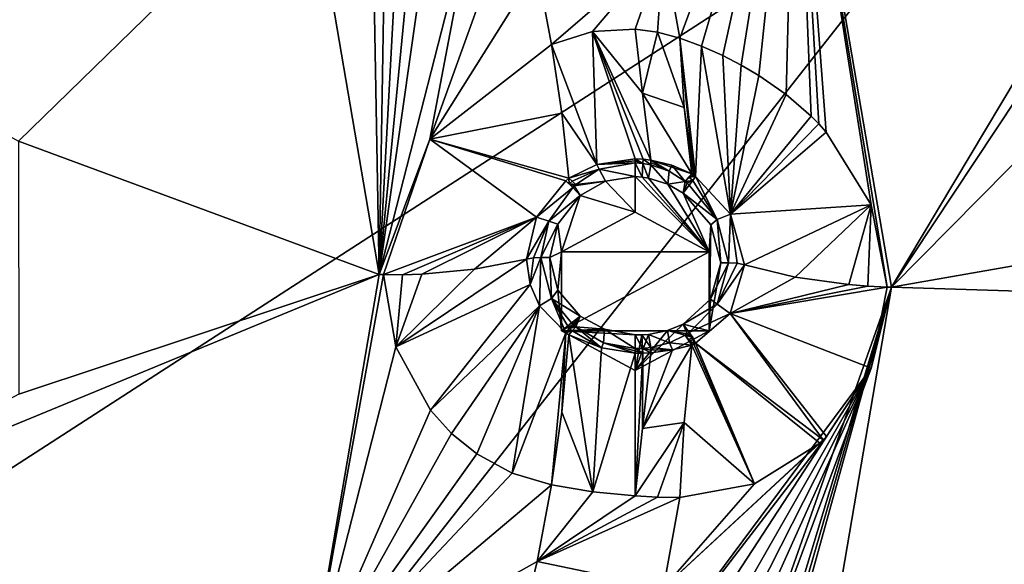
# Model space of a CAD drawing. Header units: millimetres. Extents: x -198 to 35, y -266 to 413.
# Tile 51 of 98: x -36 to -25, y -211 to -205. Entities that reach past the tile are written whole.
import ezdxf

# ---------------------------------------------------------------- set-up
doc = ezdxf.new("R2010")
doc.units = ezdxf.units.MM
doc.header["$LTSCALE"] = 87.30003
for name, color, linetype in [('1040', 7, 'CONTINUOUS'), ('1041', 7, 'CONTINUOUS'), ('1043', 7, 'CONTINUOUS'), ('322', 7, 'CONTINUOUS'), ('323', 7, 'CONTINUOUS'), ('324', 7, 'CONTINUOUS'), ('325', 7, 'CONTINUOUS'), ('326', 7, 'CONTINUOUS'), ('327', 7, 'CONTINUOUS'), ('328', 7, 'CONTINUOUS'), ('329', 7, 'CONTINUOUS'), ('426', 7, 'CONTINUOUS'), ('427', 7, 'CONTINUOUS'), ('460', 7, 'CONTINUOUS'), ('461', 7, 'CONTINUOUS'), ('462', 7, 'CONTINUOUS'), ('463', 7, 'CONTINUOUS'), ('464', 7, 'CONTINUOUS'), ('465', 7, 'CONTINUOUS'), ('466', 7, 'CONTINUOUS'), ('467', 7, 'CONTINUOUS'), ('468', 7, 'CONTINUOUS'), ('469', 7, 'CONTINUOUS'), ('610', 7, 'CONTINUOUS'), ('611', 7, 'CONTINUOUS'), ('612', 7, 'CONTINUOUS'), ('613', 7, 'CONTINUOUS'), ('614', 7, 'CONTINUOUS'), ('615', 7, 'CONTINUOUS'), ('616', 7, 'CONTINUOUS'), ('617', 7, 'CONTINUOUS'), ('618', 7, 'CONTINUOUS'), ('619', 7, 'CONTINUOUS'), ('620', 7, 'CONTINUOUS'), ('621', 7, 'CONTINUOUS'), ('622', 7, 'CONTINUOUS'), ('623', 7, 'CONTINUOUS'), ('834', 7, 'CONTINUOUS'), ('920', 7, 'CONTINUOUS'), ('988', 7, 'CONTINUOUS')]:
    doc.layers.add(name, color=color, linetype=linetype)

msp = doc.modelspace()

# ---------------------------------------------------------------- linework, layer by layer
at = {"layer": '1040', "linetype": 'Continuous'}
for points in [[(-31.978, -203.05, 95.746), (-32.726, -202.956, 95.706), (-31.894, -207.826, 97.674), (-31.978, -203.05, 95.746)], [(-31.814, -203.135, 95.79), (-31.978, -203.05, 95.746), (-31.894, -207.826, 97.674), (-31.814, -203.135, 95.79)], [(-31.645, -203.207, 95.834), (-31.814, -203.135, 95.79), (-31.894, -207.826, 97.674), (-31.645, -203.207, 95.834)], [(-31.453, -203.273, 95.882), (-31.645, -203.207, 95.834), (-31.894, -207.826, 97.674), (-31.453, -203.273, 95.882)], [(-31.252, -203.326, 95.932), (-31.453, -203.273, 95.882), (-31.894, -207.826, 97.674), (-31.252, -203.326, 95.932)], [(-30.756, -203.386, 96.058), (-31.252, -203.326, 95.932), (-31.894, -207.826, 97.674), (-30.756, -203.386, 96.058)], [(-31.3, -206.242, 97.035), (-30.258, -203.347, 96.192), (-30.756, -203.386, 96.058), (-31.3, -206.242, 97.035)], [(-30.258, -203.347, 96.192), (-31.3, -206.242, 97.035), (-30.042, -204.236, 96.551), (-30.258, -203.347, 96.192)], [(-31.3, -206.242, 97.035), (-30.756, -203.386, 96.058), (-31.894, -207.826, 97.674), (-31.3, -206.242, 97.035)], [(-31.3, -206.242, 97.035), (-29.875, -205.133, 96.914), (-30.042, -204.236, 96.551), (-31.3, -206.242, 97.035)], [(-31.844, -207.827, 97.672), (-31.3, -206.242, 97.035), (-31.894, -207.826, 97.674), (-31.844, -207.827, 97.672)], [(-31.844, -207.827, 97.672), (-31.894, -207.826, 97.674), (-32.726, -212.697, 99.642), (-31.844, -207.827, 97.672)], [(-31.699, -208.673, 98.008), (-31.844, -207.827, 97.672), (-32.726, -212.697, 99.642), (-31.699, -208.673, 98.008)], [(-31.294, -209.416, 98.318), (-31.699, -208.673, 98.008), (-32.726, -212.697, 99.642), (-31.294, -209.416, 98.318)], [(-31.045, -209.688, 98.453), (-31.294, -209.416, 98.318), (-32.726, -212.697, 99.642), (-31.045, -209.688, 98.453)], [(-30.75, -209.926, 98.598), (-31.045, -209.688, 98.453), (-32.726, -212.697, 99.642), (-30.75, -209.926, 98.598)], [(-30.335, -210.153, 98.79), (-30.75, -209.926, 98.598), (-32.726, -212.697, 99.642), (-30.335, -210.153, 98.79)], [(-29.875, -210.292, 98.998), (-30.335, -210.153, 98.79), (-32.726, -212.697, 99.642), (-29.875, -210.292, 98.998)], [(-29.875, -210.292, 98.998), (-32.726, -212.697, 99.642), (-30.042, -211.189, 99.361), (-29.875, -210.292, 98.998)], [(-32.726, -212.697, 99.642), (-30.258, -212.078, 99.72), (-30.042, -211.189, 99.361), (-32.726, -212.697, 99.642)]]:
    msp.add_3dface(points, dxfattribs=at)
at = {"layer": '1041', "linetype": 'Continuous'}
for points in [[(-28.371, -205.056, 96.78), (-27.02, -201.384, 94.646), (-28.565, -203.999, 96.353), (-28.371, -205.056, 96.78)], [(-28.371, -205.056, 96.78), (-28.118, -205.151, 96.699), (-27.02, -201.384, 94.646), (-28.371, -205.056, 96.78)], [(-28.118, -205.151, 96.699), (-27.869, -205.261, 96.64), (-27.02, -201.384, 94.646), (-28.118, -205.151, 96.699)], [(-27.869, -205.261, 96.64), (-27.653, -205.372, 96.606), (-27.02, -201.384, 94.646), (-27.869, -205.261, 96.64)], [(-27.653, -205.372, 96.606), (-27.446, -205.493, 96.587), (-27.02, -201.384, 94.646), (-27.653, -205.372, 96.606)], [(-27.446, -205.493, 96.587), (-27.127, -205.717, 96.589), (-27.02, -201.384, 94.646), (-27.446, -205.493, 96.587)], [(-27.127, -205.717, 96.589), (-26.834, -205.972, 96.626), (-27.02, -201.384, 94.646), (-27.127, -205.717, 96.589)], [(-26.834, -205.972, 96.626), (-26.745, -206.062, 96.646), (-27.02, -201.384, 94.646), (-26.834, -205.972, 96.626)], [(-26.745, -206.062, 96.646), (-26.658, -206.157, 96.668), (-27.02, -201.384, 94.646), (-26.745, -206.062, 96.646)], [(-26.658, -206.157, 96.668), (-26.131, -207.009, 96.94), (-27.02, -201.384, 94.646), (-26.658, -206.157, 96.668)], [(-26.131, -207.009, 96.94), (-25.944, -207.973, 97.312), (-27.02, -201.384, 94.646), (-26.131, -207.009, 96.94)], [(-25.944, -207.973, 97.312), (-25.894, -207.974, 97.309), (-27.02, -201.384, 94.646), (-25.944, -207.973, 97.312)], [(-27.88, -213.607, 99.777), (-27.705, -213.948, 99.849), (-25.894, -207.974, 97.309), (-27.88, -213.607, 99.777)], [(-26.131, -208.923, 97.713), (-27.88, -213.607, 99.777), (-25.894, -207.974, 97.309), (-26.131, -208.923, 97.713)], [(-27.705, -213.948, 99.849), (-27.657, -214.065, 99.879), (-25.894, -207.974, 97.309), (-27.705, -213.948, 99.849)], [(-27.657, -214.065, 99.879), (-27.614, -214.183, 99.911), (-25.894, -207.974, 97.309), (-27.657, -214.065, 99.879)], [(-27.614, -214.183, 99.911), (-27.02, -214.564, 99.971), (-25.894, -207.974, 97.309), (-27.614, -214.183, 99.911)], [(-25.944, -207.973, 97.312), (-26.131, -208.923, 97.713), (-25.894, -207.974, 97.309), (-25.944, -207.973, 97.312)], [(-28.822, -212.543, 99.805), (-28.61, -212.724, 99.758), (-26.131, -208.923, 97.713), (-28.822, -212.543, 99.805)], [(-28.822, -212.543, 99.805), (-26.131, -208.923, 97.713), (-26.656, -209.724, 98.109), (-28.822, -212.543, 99.805)], [(-28.61, -212.724, 99.758), (-28.411, -212.916, 99.733), (-26.131, -208.923, 97.713), (-28.61, -212.724, 99.758)], [(-28.411, -212.916, 99.733), (-28.248, -213.096, 99.727), (-26.131, -208.923, 97.713), (-28.411, -212.916, 99.733)], [(-28.248, -213.096, 99.727), (-28.096, -213.285, 99.735), (-26.131, -208.923, 97.713), (-28.248, -213.096, 99.727)], [(-28.096, -213.285, 99.735), (-27.88, -213.607, 99.777), (-26.131, -208.923, 97.713), (-28.096, -213.285, 99.735)], [(-28.822, -212.543, 99.805), (-26.656, -209.724, 98.109), (-28.565, -211.497, 99.382), (-28.822, -212.543, 99.805)], [(-26.656, -209.724, 98.109), (-26.695, -209.763, 98.131), (-28.565, -211.497, 99.382), (-26.656, -209.724, 98.109)], [(-26.695, -209.763, 98.131), (-26.735, -209.801, 98.154), (-28.565, -211.497, 99.382), (-26.695, -209.763, 98.131)], [(-26.735, -209.801, 98.154), (-27.497, -210.279, 98.537), (-28.565, -211.497, 99.382), (-26.735, -209.801, 98.154)], [(-27.497, -210.279, 98.537), (-28.371, -210.44, 98.955), (-28.565, -211.497, 99.382), (-27.497, -210.279, 98.537)]]:
    msp.add_3dface(points, dxfattribs=at)
at = {"layer": '1043', "linetype": 'Continuous'}
for points in [[(-30.042, -204.236, 96.551), (-29.875, -205.133, 96.914), (-28.565, -203.999, 96.353), (-30.042, -204.236, 96.551)], [(-29.875, -205.133, 96.914), (-29.395, -204.98, 96.958), (-28.565, -203.999, 96.353), (-29.875, -205.133, 96.914)], [(-29.395, -204.98, 96.958), (-28.894, -204.951, 96.917), (-28.565, -203.999, 96.353), (-29.395, -204.98, 96.958)], [(-28.894, -204.951, 96.917), (-28.633, -204.986, 96.861), (-28.565, -203.999, 96.353), (-28.894, -204.951, 96.917)], [(-28.633, -204.986, 96.861), (-28.371, -205.056, 96.78), (-28.565, -203.999, 96.353), (-28.633, -204.986, 96.861)], [(-29.392, -210.371, 99.137), (-29.875, -210.292, 98.998), (-30.042, -211.189, 99.361), (-29.392, -210.371, 99.137)], [(-28.894, -210.421, 99.127), (-29.392, -210.371, 99.137), (-30.042, -211.189, 99.361), (-28.894, -210.421, 99.127)], [(-28.633, -210.434, 99.063), (-28.894, -210.421, 99.127), (-30.042, -211.189, 99.361), (-28.633, -210.434, 99.063)], [(-28.371, -210.44, 98.955), (-28.633, -210.434, 99.063), (-30.042, -211.189, 99.361), (-28.371, -210.44, 98.955)], [(-28.371, -210.44, 98.955), (-30.042, -211.189, 99.361), (-28.565, -211.497, 99.382), (-28.371, -210.44, 98.955)], [(-30.042, -211.189, 99.361), (-30.258, -212.078, 99.72), (-28.565, -211.497, 99.382), (-30.042, -211.189, 99.361)]]:
    msp.add_3dface(points, dxfattribs=at)
at = {"layer": '322', "linetype": 'Continuous'}
for points in [[(-28.118, -205.151, 96.699), (-28.371, -205.056, 96.78), (-28.189, -206.678, 97.705), (-28.118, -205.151, 96.699)], [(-28.189, -206.678, 97.705), (-28.371, -205.056, 96.78), (-28.21, -206.663, 97.707), (-28.189, -206.678, 97.705)], [(-28.21, -206.663, 97.707), (-28.371, -205.056, 96.78), (-28.321, -205.871, 97.206), (-28.21, -206.663, 97.707)], [(-27.78, -207.119, 97.752), (-28.118, -205.151, 96.699), (-28.189, -206.678, 97.705), (-27.78, -207.119, 97.752)], [(-27.869, -205.261, 96.64), (-28.118, -205.151, 96.699), (-27.78, -207.119, 97.752), (-27.869, -205.261, 96.64)], [(-27.653, -205.372, 96.606), (-27.869, -205.261, 96.64), (-27.78, -207.119, 97.752), (-27.653, -205.372, 96.606)], [(-27.446, -205.493, 96.587), (-27.653, -205.372, 96.606), (-27.78, -207.119, 97.752), (-27.446, -205.493, 96.587)], [(-27.127, -205.717, 96.589), (-27.446, -205.493, 96.587), (-27.78, -207.119, 97.752), (-27.127, -205.717, 96.589)], [(-26.834, -205.972, 96.626), (-27.127, -205.717, 96.589), (-27.78, -207.119, 97.752), (-26.834, -205.972, 96.626)], [(-28.231, -206.647, 97.707), (-28.21, -206.663, 97.707), (-28.321, -205.871, 97.206), (-28.231, -206.647, 97.707)], [(-26.745, -206.062, 96.646), (-26.834, -205.972, 96.626), (-27.78, -207.119, 97.752), (-26.745, -206.062, 96.646)], [(-26.658, -206.157, 96.668), (-26.745, -206.062, 96.646), (-27.78, -207.119, 97.752), (-26.658, -206.157, 96.668)], [(-26.131, -207.009, 96.94), (-26.658, -206.157, 96.668), (-27.78, -207.119, 97.752), (-26.131, -207.009, 96.94)], [(-27.614, -207.714, 97.953), (-26.131, -207.009, 96.94), (-27.78, -207.119, 97.752), (-27.614, -207.714, 97.953)], [(-27.022, -207.859, 97.594), (-26.131, -207.009, 96.94), (-27.614, -207.714, 97.953), (-27.022, -207.859, 97.594)], [(-26.394, -207.945, 97.379), (-26.131, -207.009, 96.94), (-27.022, -207.859, 97.594), (-26.394, -207.945, 97.379)], [(-26.171, -207.962, 97.338), (-26.131, -207.009, 96.94), (-26.394, -207.945, 97.379), (-26.171, -207.962, 97.338)], [(-25.944, -207.973, 97.312), (-26.131, -207.009, 96.94), (-26.171, -207.962, 97.338), (-25.944, -207.973, 97.312)]]:
    msp.add_3dface(points, dxfattribs=at)
at = {"layer": '323', "linetype": 'Continuous'}
for points in [[(-27.022, -207.859, 97.594), (-27.614, -207.714, 97.953), (-27.782, -208.284, 98.223), (-27.022, -207.859, 97.594)], [(-26.394, -207.945, 97.379), (-27.022, -207.859, 97.594), (-27.782, -208.284, 98.223), (-26.394, -207.945, 97.379)], [(-26.171, -207.962, 97.338), (-26.394, -207.945, 97.379), (-27.782, -208.284, 98.223), (-26.171, -207.962, 97.338)], [(-25.944, -207.973, 97.312), (-26.171, -207.962, 97.338), (-27.782, -208.284, 98.223), (-25.944, -207.973, 97.312)], [(-26.131, -208.923, 97.713), (-25.944, -207.973, 97.312), (-27.782, -208.284, 98.223), (-26.131, -208.923, 97.713)], [(-28.189, -208.63, 98.494), (-26.695, -209.763, 98.131), (-27.782, -208.284, 98.223), (-28.189, -208.63, 98.494)], [(-26.656, -209.724, 98.109), (-26.131, -208.923, 97.713), (-27.782, -208.284, 98.223), (-26.656, -209.724, 98.109)], [(-26.695, -209.763, 98.131), (-26.656, -209.724, 98.109), (-27.782, -208.284, 98.223), (-26.695, -209.763, 98.131)], [(-28.321, -209.559, 98.696), (-27.497, -210.279, 98.537), (-28.231, -208.652, 98.517), (-28.321, -209.559, 98.696)], [(-28.231, -208.652, 98.517), (-27.497, -210.279, 98.537), (-28.21, -208.641, 98.506), (-28.231, -208.652, 98.517)], [(-28.21, -208.641, 98.506), (-27.497, -210.279, 98.537), (-28.189, -208.63, 98.494), (-28.21, -208.641, 98.506)], [(-26.735, -209.801, 98.154), (-26.695, -209.763, 98.131), (-28.189, -208.63, 98.494), (-26.735, -209.801, 98.154)], [(-27.497, -210.279, 98.537), (-26.735, -209.801, 98.154), (-28.189, -208.63, 98.494), (-27.497, -210.279, 98.537)], [(-28.371, -210.44, 98.955), (-27.497, -210.279, 98.537), (-28.321, -209.559, 98.696), (-28.371, -210.44, 98.955)]]:
    msp.add_3dface(points, dxfattribs=at)
at = {"layer": '324', "linetype": 'Continuous'}
for points in [[(-30.779, -207.765, 97.826), (-31.699, -208.673, 98.008), (-30.168, -207.646, 98.12), (-30.779, -207.765, 97.826)], [(-30.168, -207.646, 98.12), (-31.699, -208.673, 98.008), (-30.126, -207.942, 98.245), (-30.168, -207.646, 98.12)], [(-31.394, -207.821, 97.686), (-31.699, -208.673, 98.008), (-30.779, -207.765, 97.826), (-31.394, -207.821, 97.686)], [(-31.844, -207.827, 97.672), (-31.699, -208.673, 98.008), (-31.619, -207.828, 97.67), (-31.844, -207.827, 97.672)], [(-31.619, -207.828, 97.67), (-31.699, -208.673, 98.008), (-31.394, -207.821, 97.686), (-31.619, -207.828, 97.67)], [(-31.699, -208.673, 98.008), (-31.294, -209.416, 98.318), (-30.126, -207.942, 98.245), (-31.699, -208.673, 98.008)], [(-30.126, -207.942, 98.245), (-31.294, -209.416, 98.318), (-30.015, -208.193, 98.364), (-30.126, -207.942, 98.245)], [(-31.294, -209.416, 98.318), (-31.045, -209.688, 98.453), (-30.015, -208.193, 98.364), (-31.294, -209.416, 98.318)], [(-31.045, -209.688, 98.453), (-30.75, -209.926, 98.598), (-30.015, -208.193, 98.364), (-31.045, -209.688, 98.453)], [(-30.75, -209.926, 98.598), (-30.335, -210.153, 98.79), (-30.015, -208.193, 98.364), (-30.75, -209.926, 98.598)], [(-30.015, -208.193, 98.364), (-30.335, -210.153, 98.79), (-29.708, -208.509, 98.549), (-30.015, -208.193, 98.364)], [(-30.335, -210.153, 98.79), (-29.875, -210.292, 98.998), (-29.708, -208.509, 98.549), (-30.335, -210.153, 98.79)], [(-29.708, -208.509, 98.549), (-29.875, -210.292, 98.998), (-29.753, -209.438, 98.724), (-29.708, -208.509, 98.549)], [(-29.674, -208.533, 98.565), (-29.708, -208.509, 98.549), (-29.753, -209.438, 98.724), (-29.674, -208.533, 98.565)]]:
    msp.add_3dface(points, dxfattribs=at)
at = {"layer": '325', "linetype": 'Continuous'}
for points in [[(-29.875, -205.133, 96.914), (-31.3, -206.242, 97.035), (-29.753, -205.937, 97.31), (-29.875, -205.133, 96.914)], [(-29.753, -205.937, 97.31), (-31.3, -206.242, 97.035), (-29.674, -206.699, 97.824), (-29.753, -205.937, 97.31)], [(-31.3, -206.242, 97.035), (-31.844, -207.827, 97.672), (-30.053, -207.156, 97.939), (-31.3, -206.242, 97.035)], [(-29.674, -206.699, 97.824), (-31.3, -206.242, 97.035), (-29.708, -206.727, 97.829), (-29.674, -206.699, 97.824)], [(-29.708, -206.727, 97.829), (-31.3, -206.242, 97.035), (-30.053, -207.156, 97.939), (-29.708, -206.727, 97.829)], [(-31.844, -207.827, 97.672), (-31.619, -207.828, 97.67), (-30.053, -207.156, 97.939), (-31.844, -207.827, 97.672)], [(-31.619, -207.828, 97.67), (-31.394, -207.821, 97.686), (-30.053, -207.156, 97.939), (-31.619, -207.828, 97.67)], [(-31.394, -207.821, 97.686), (-30.779, -207.765, 97.826), (-30.053, -207.156, 97.939), (-31.394, -207.821, 97.686)], [(-30.779, -207.765, 97.826), (-30.168, -207.646, 98.12), (-30.053, -207.156, 97.939), (-30.779, -207.765, 97.826)]]:
    msp.add_3dface(points, dxfattribs=at)
at = {"layer": '326', "linetype": 'Continuous'}
for points in [[(-29.674, -208.533, 98.565), (-29.753, -209.438, 98.724), (-29.392, -210.371, 99.137), (-29.674, -208.533, 98.565)], [(-29.674, -208.533, 98.565), (-29.392, -210.371, 99.137), (-29.289, -208.686, 98.663), (-29.674, -208.533, 98.565)], [(-29.289, -208.686, 98.663), (-29.392, -210.371, 99.137), (-28.895, -208.746, 98.674), (-29.289, -208.686, 98.663)], [(-29.392, -210.371, 99.137), (-28.894, -210.421, 99.127), (-28.895, -208.746, 98.674), (-29.392, -210.371, 99.137)], [(-28.895, -208.746, 98.674), (-28.894, -210.421, 99.127), (-28.805, -208.747, 98.666), (-28.895, -208.746, 98.674)], [(-28.805, -208.747, 98.666), (-28.894, -210.421, 99.127), (-28.81, -209.629, 98.865), (-28.805, -208.747, 98.666)], [(-28.713, -208.743, 98.655), (-28.805, -208.747, 98.666), (-28.81, -209.629, 98.865), (-28.713, -208.743, 98.655)], [(-29.753, -209.438, 98.724), (-29.875, -210.292, 98.998), (-29.392, -210.371, 99.137), (-29.753, -209.438, 98.724)]]:
    msp.add_3dface(points, dxfattribs=at)
at = {"layer": '327', "linetype": 'Continuous'}
for points in [[(-28.321, -209.559, 98.696), (-28.231, -208.652, 98.517), (-28.81, -209.629, 98.865), (-28.321, -209.559, 98.696)], [(-28.81, -209.629, 98.865), (-28.231, -208.652, 98.517), (-28.46, -208.709, 98.603), (-28.81, -209.629, 98.865)], [(-28.713, -208.743, 98.655), (-28.81, -209.629, 98.865), (-28.46, -208.709, 98.603), (-28.713, -208.743, 98.655)], [(-28.894, -210.421, 99.127), (-28.321, -209.559, 98.696), (-28.81, -209.629, 98.865), (-28.894, -210.421, 99.127)], [(-28.321, -209.559, 98.696), (-28.894, -210.421, 99.127), (-28.633, -210.434, 99.063), (-28.321, -209.559, 98.696)], [(-28.371, -210.44, 98.955), (-28.321, -209.559, 98.696), (-28.633, -210.434, 99.063), (-28.371, -210.44, 98.955)]]:
    msp.add_3dface(points, dxfattribs=at)
at = {"layer": '328', "linetype": 'Continuous'}
for points in [[(-29.395, -204.98, 96.958), (-29.875, -205.133, 96.914), (-29.344, -206.538, 97.794), (-29.395, -204.98, 96.958)], [(-28.894, -204.951, 96.917), (-29.395, -204.98, 96.958), (-28.81, -205.702, 97.278), (-28.894, -204.951, 96.917)], [(-28.81, -205.702, 97.278), (-29.395, -204.98, 96.958), (-28.712, -206.485, 97.743), (-28.81, -205.702, 97.278)], [(-28.712, -206.485, 97.743), (-29.395, -204.98, 96.958), (-28.803, -206.475, 97.748), (-28.712, -206.485, 97.743)], [(-28.803, -206.475, 97.748), (-29.395, -204.98, 96.958), (-28.895, -206.47, 97.754), (-28.803, -206.475, 97.748)], [(-28.895, -206.47, 97.754), (-29.395, -204.98, 96.958), (-29.344, -206.538, 97.794), (-28.895, -206.47, 97.754)], [(-29.875, -205.133, 96.914), (-29.753, -205.937, 97.31), (-29.344, -206.538, 97.794), (-29.875, -205.133, 96.914)], [(-29.753, -205.937, 97.31), (-29.674, -206.699, 97.824), (-29.344, -206.538, 97.794), (-29.753, -205.937, 97.31)]]:
    msp.add_3dface(points, dxfattribs=at)
at = {"layer": '329', "linetype": 'Continuous'}
for points in [[(-28.894, -204.951, 96.917), (-28.81, -205.702, 97.278), (-28.633, -204.986, 96.861), (-28.894, -204.951, 96.917)], [(-28.81, -205.702, 97.278), (-28.321, -205.871, 97.206), (-28.633, -204.986, 96.861), (-28.81, -205.702, 97.278)], [(-28.321, -205.871, 97.206), (-28.371, -205.056, 96.78), (-28.633, -204.986, 96.861), (-28.321, -205.871, 97.206)], [(-28.231, -206.647, 97.707), (-28.321, -205.871, 97.206), (-28.81, -205.702, 97.278), (-28.231, -206.647, 97.707)], [(-28.231, -206.647, 97.707), (-28.81, -205.702, 97.278), (-28.712, -206.485, 97.743), (-28.231, -206.647, 97.707)], [(-28.231, -206.647, 97.707), (-28.712, -206.485, 97.743), (-28.468, -206.544, 97.73), (-28.231, -206.647, 97.707)]]:
    msp.add_3dface(points, dxfattribs=at)
at = {"layer": '426', "linetype": 'Continuous'}
for points in [[(-28.894, -206.679, 97.844), (-28.894, -207.096, 96.812), (-28.028, -207.56, 97), (-28.894, -206.679, 97.844)], [(-28.815, -206.685, 97.839), (-28.894, -206.679, 97.844), (-28.028, -207.56, 97), (-28.815, -206.685, 97.839)], [(-28.739, -206.696, 97.834), (-28.815, -206.685, 97.839), (-28.028, -207.56, 97), (-28.739, -206.696, 97.834)], [(-28.515, -206.766, 97.827), (-28.739, -206.696, 97.834), (-28.028, -207.56, 97), (-28.515, -206.766, 97.827)], [(-28.332, -206.874, 97.822), (-28.515, -206.766, 97.827), (-28.028, -207.56, 97), (-28.332, -206.874, 97.822)], [(-28.011, -207.243, 97.864), (-28.332, -206.874, 97.822), (-28.028, -207.56, 97), (-28.011, -207.243, 97.864)], [(-27.894, -207.689, 98.015), (-28.011, -207.243, 97.864), (-28.028, -208.486, 97.374), (-27.894, -207.689, 98.015)], [(-28.028, -208.486, 97.374), (-28.011, -207.243, 97.864), (-28.028, -207.56, 97), (-28.028, -208.486, 97.374)], [(-28.012, -208.115, 98.217), (-27.894, -207.689, 98.015), (-28.028, -208.486, 97.374), (-28.012, -208.115, 98.217)], [(-28.332, -208.409, 98.442), (-28.012, -208.115, 98.217), (-28.028, -208.486, 97.374), (-28.332, -208.409, 98.442)], [(-28.519, -208.484, 98.522), (-28.332, -208.409, 98.442), (-28.894, -208.95, 97.561), (-28.519, -208.484, 98.522)], [(-28.894, -208.95, 97.561), (-28.332, -208.409, 98.442), (-28.028, -208.486, 97.374), (-28.894, -208.95, 97.561)], [(-28.74, -208.528, 98.575), (-28.519, -208.484, 98.522), (-28.894, -208.95, 97.561), (-28.74, -208.528, 98.575)], [(-28.816, -208.533, 98.585), (-28.74, -208.528, 98.575), (-28.894, -208.95, 97.561), (-28.816, -208.533, 98.585)], [(-28.894, -208.534, 98.593), (-28.816, -208.533, 98.585), (-28.894, -208.95, 97.561), (-28.894, -208.534, 98.593)]]:
    msp.add_3dface(points, dxfattribs=at)
at = {"layer": '427', "linetype": 'Continuous'}
for points in [[(-28.894, -207.096, 96.812), (-28.894, -206.679, 97.844), (-29.244, -206.732, 97.882), (-28.894, -207.096, 96.812)], [(-29.54, -206.9, 97.929), (-28.894, -207.096, 96.812), (-29.244, -206.732, 97.882), (-29.54, -206.9, 97.929)], [(-29.54, -206.9, 97.929), (-29.803, -207.236, 98.021), (-29.76, -207.56, 97), (-29.54, -206.9, 97.929)], [(-28.894, -207.096, 96.812), (-29.54, -206.9, 97.929), (-29.76, -207.56, 97), (-28.894, -207.096, 96.812)], [(-29.803, -207.236, 98.021), (-29.894, -207.627, 98.167), (-29.76, -207.56, 97), (-29.803, -207.236, 98.021)], [(-29.894, -207.627, 98.167), (-29.803, -208.01, 98.334), (-29.76, -207.56, 97), (-29.894, -207.627, 98.167)], [(-29.76, -207.56, 97), (-29.803, -208.01, 98.334), (-29.76, -208.486, 97.374), (-29.76, -207.56, 97)], [(-29.803, -208.01, 98.334), (-29.54, -208.316, 98.501), (-29.76, -208.486, 97.374), (-29.803, -208.01, 98.334)], [(-29.54, -208.316, 98.501), (-29.253, -208.466, 98.582), (-29.76, -208.486, 97.374), (-29.54, -208.316, 98.501)], [(-29.253, -208.466, 98.582), (-28.894, -208.534, 98.593), (-29.76, -208.486, 97.374), (-29.253, -208.466, 98.582)], [(-28.894, -208.534, 98.593), (-28.894, -208.95, 97.561), (-29.76, -208.486, 97.374), (-28.894, -208.534, 98.593)]]:
    msp.add_3dface(points, dxfattribs=at)
at = {"layer": '460', "linetype": 'Continuous'}
for points in [[(-28.739, -206.696, 97.834), (-28.515, -206.766, 97.827), (-28.713, -206.542, 97.772), (-28.739, -206.696, 97.834)], [(-28.713, -206.542, 97.772), (-28.515, -206.766, 97.827), (-28.499, -206.614, 97.773), (-28.713, -206.542, 97.772)], [(-28.499, -206.614, 97.773), (-28.515, -206.766, 97.827), (-28.312, -206.735, 97.782), (-28.499, -206.614, 97.773)], [(-28.515, -206.766, 97.827), (-28.332, -206.874, 97.822), (-28.312, -206.735, 97.782), (-28.515, -206.766, 97.827)], [(-28.312, -206.735, 97.782), (-28.332, -206.874, 97.822), (-28.288, -206.756, 97.783), (-28.312, -206.735, 97.782)], [(-28.288, -206.756, 97.783), (-28.332, -206.874, 97.822), (-28.262, -206.778, 97.783), (-28.288, -206.756, 97.783)]]:
    msp.add_3dface(points, dxfattribs=at)
at = {"layer": '461', "linetype": 'Continuous'}
for points in [[(-28.894, -206.679, 97.844), (-28.815, -206.685, 97.839), (-28.894, -206.519, 97.779), (-28.894, -206.679, 97.844)], [(-28.894, -206.519, 97.779), (-28.815, -206.685, 97.839), (-28.807, -206.526, 97.775), (-28.894, -206.519, 97.779)], [(-28.815, -206.685, 97.839), (-28.739, -206.696, 97.834), (-28.807, -206.526, 97.775), (-28.815, -206.685, 97.839)], [(-28.739, -206.696, 97.834), (-28.713, -206.542, 97.772), (-28.807, -206.526, 97.775), (-28.739, -206.696, 97.834)]]:
    msp.add_3dface(points, dxfattribs=at)
at = {"layer": '462', "linetype": 'Continuous'}
for points in [[(-29.592, -206.771, 97.882), (-29.244, -206.732, 97.882), (-29.316, -206.593, 97.825), (-29.592, -206.771, 97.882)], [(-28.894, -206.679, 97.844), (-28.894, -206.519, 97.779), (-29.316, -206.593, 97.825), (-28.894, -206.679, 97.844)], [(-29.244, -206.732, 97.882), (-28.894, -206.679, 97.844), (-29.316, -206.593, 97.825), (-29.244, -206.732, 97.882)], [(-29.627, -206.805, 97.89), (-29.54, -206.9, 97.929), (-29.609, -206.788, 97.886), (-29.627, -206.805, 97.89)], [(-29.54, -206.9, 97.929), (-29.244, -206.732, 97.882), (-29.609, -206.788, 97.886), (-29.54, -206.9, 97.929)], [(-29.609, -206.788, 97.886), (-29.244, -206.732, 97.882), (-29.592, -206.771, 97.882), (-29.609, -206.788, 97.886)]]:
    msp.add_3dface(points, dxfattribs=at)
at = {"layer": '463', "linetype": 'Continuous'}
for points in [[(-29.54, -206.9, 97.929), (-29.627, -206.805, 97.89), (-29.908, -207.2, 98.006), (-29.54, -206.9, 97.929)], [(-29.803, -207.236, 98.021), (-29.54, -206.9, 97.929), (-29.908, -207.2, 98.006), (-29.803, -207.236, 98.021)], [(-30.001, -207.627, 98.167), (-29.803, -207.236, 98.021), (-29.908, -207.2, 98.006), (-30.001, -207.627, 98.167)], [(-29.894, -207.627, 98.167), (-29.803, -207.236, 98.021), (-30.001, -207.627, 98.167), (-29.894, -207.627, 98.167)]]:
    msp.add_3dface(points, dxfattribs=at)
at = {"layer": '464', "linetype": 'Continuous'}
for points in [[(-29.894, -207.627, 98.167), (-30.001, -207.627, 98.167), (-29.877, -208.108, 98.377), (-29.894, -207.627, 98.167)], [(-29.803, -208.01, 98.334), (-29.894, -207.627, 98.167), (-29.877, -208.108, 98.377), (-29.803, -208.01, 98.334)], [(-29.54, -208.316, 98.501), (-29.803, -208.01, 98.334), (-29.877, -208.108, 98.377), (-29.54, -208.316, 98.501)], [(-29.627, -208.411, 98.539), (-29.54, -208.316, 98.501), (-29.877, -208.108, 98.377), (-29.627, -208.411, 98.539)]]:
    msp.add_3dface(points, dxfattribs=at)
at = {"layer": '465', "linetype": 'Continuous'}
for points in [[(-29.54, -208.316, 98.501), (-29.627, -208.411, 98.539), (-29.609, -208.426, 98.548), (-29.54, -208.316, 98.501)], [(-29.592, -208.441, 98.557), (-29.54, -208.316, 98.501), (-29.609, -208.426, 98.548), (-29.592, -208.441, 98.557)], [(-29.253, -208.466, 98.582), (-29.54, -208.316, 98.501), (-29.592, -208.441, 98.557), (-29.253, -208.466, 98.582)], [(-29.266, -208.627, 98.647), (-29.253, -208.466, 98.582), (-29.592, -208.441, 98.557), (-29.266, -208.627, 98.647)], [(-28.894, -208.694, 98.658), (-29.253, -208.466, 98.582), (-29.266, -208.627, 98.647), (-28.894, -208.694, 98.658)], [(-28.894, -208.534, 98.593), (-29.253, -208.466, 98.582), (-28.894, -208.694, 98.658), (-28.894, -208.534, 98.593)]]:
    msp.add_3dface(points, dxfattribs=at)
at = {"layer": '466', "linetype": 'Continuous'}
for points in [[(-28.816, -208.533, 98.585), (-28.894, -208.534, 98.593), (-28.81, -208.692, 98.65), (-28.816, -208.533, 98.585)], [(-28.894, -208.534, 98.593), (-28.894, -208.694, 98.658), (-28.81, -208.692, 98.65), (-28.894, -208.534, 98.593)], [(-28.74, -208.528, 98.575), (-28.816, -208.533, 98.585), (-28.714, -208.682, 98.637), (-28.74, -208.528, 98.575)], [(-28.714, -208.682, 98.637), (-28.816, -208.533, 98.585), (-28.81, -208.692, 98.65), (-28.714, -208.682, 98.637)]]:
    msp.add_3dface(points, dxfattribs=at)
at = {"layer": '467', "linetype": 'Continuous'}
for points in [[(-28.332, -208.409, 98.442), (-28.519, -208.484, 98.522), (-28.288, -208.52, 98.496), (-28.332, -208.409, 98.442)], [(-28.262, -208.504, 98.481), (-28.332, -208.409, 98.442), (-28.288, -208.52, 98.496), (-28.262, -208.504, 98.481)], [(-28.519, -208.484, 98.522), (-28.74, -208.528, 98.575), (-28.492, -208.627, 98.585), (-28.519, -208.484, 98.522)], [(-28.74, -208.528, 98.575), (-28.714, -208.682, 98.637), (-28.492, -208.627, 98.585), (-28.74, -208.528, 98.575)], [(-28.288, -208.52, 98.496), (-28.519, -208.484, 98.522), (-28.311, -208.536, 98.51), (-28.288, -208.52, 98.496)], [(-28.311, -208.536, 98.51), (-28.519, -208.484, 98.522), (-28.492, -208.627, 98.585), (-28.311, -208.536, 98.51)]]:
    msp.add_3dface(points, dxfattribs=at)
at = {"layer": '468', "linetype": 'Continuous'}
for points in [[(-27.894, -207.689, 98.015), (-28.012, -208.115, 98.217), (-27.803, -207.689, 98.015), (-27.894, -207.689, 98.015)], [(-27.803, -207.689, 98.015), (-28.012, -208.115, 98.217), (-27.935, -208.175, 98.243), (-27.803, -207.689, 98.015)], [(-28.012, -208.115, 98.217), (-28.332, -208.409, 98.442), (-27.935, -208.175, 98.243), (-28.012, -208.115, 98.217)], [(-28.332, -208.409, 98.442), (-28.262, -208.504, 98.481), (-27.935, -208.175, 98.243), (-28.332, -208.409, 98.442)]]:
    msp.add_3dface(points, dxfattribs=at)
at = {"layer": '469', "linetype": 'Continuous'}
for points in [[(-28.262, -206.778, 97.783), (-28.332, -206.874, 97.822), (-27.934, -207.183, 97.842), (-28.262, -206.778, 97.783)], [(-28.332, -206.874, 97.822), (-28.011, -207.243, 97.864), (-27.934, -207.183, 97.842), (-28.332, -206.874, 97.822)], [(-28.011, -207.243, 97.864), (-27.894, -207.689, 98.015), (-27.934, -207.183, 97.842), (-28.011, -207.243, 97.864)], [(-27.894, -207.689, 98.015), (-27.803, -207.689, 98.015), (-27.934, -207.183, 97.842), (-27.894, -207.689, 98.015)]]:
    msp.add_3dface(points, dxfattribs=at)
at = {"layer": '610', "linetype": 'Continuous'}
for points in [[(-30.168, -207.646, 98.12), (-30.126, -207.942, 98.245), (-30.088, -207.632, 98.155), (-30.168, -207.646, 98.12)], [(-30.126, -207.942, 98.245), (-30.015, -208.193, 98.364), (-30.001, -207.627, 98.167), (-30.126, -207.942, 98.245)], [(-30.126, -207.942, 98.245), (-30.001, -207.627, 98.167), (-30.088, -207.632, 98.155), (-30.126, -207.942, 98.245)], [(-30.001, -207.627, 98.167), (-30.015, -208.193, 98.364), (-29.877, -208.108, 98.377), (-30.001, -207.627, 98.167)], [(-30.015, -208.193, 98.364), (-29.708, -208.509, 98.549), (-29.877, -208.108, 98.377), (-30.015, -208.193, 98.364)], [(-29.877, -208.108, 98.377), (-29.708, -208.509, 98.549), (-29.669, -208.458, 98.551), (-29.877, -208.108, 98.377)], [(-29.627, -208.411, 98.539), (-29.877, -208.108, 98.377), (-29.669, -208.458, 98.551), (-29.627, -208.411, 98.539)]]:
    msp.add_3dface(points, dxfattribs=at)
at = {"layer": '611', "linetype": 'Continuous'}
for points in [[(-29.609, -208.426, 98.548), (-29.627, -208.411, 98.539), (-29.669, -208.458, 98.551), (-29.609, -208.426, 98.548)], [(-29.592, -208.441, 98.557), (-29.609, -208.426, 98.548), (-29.669, -208.458, 98.551), (-29.592, -208.441, 98.557)], [(-29.592, -208.441, 98.557), (-29.669, -208.458, 98.551), (-29.634, -208.485, 98.567), (-29.592, -208.441, 98.557)], [(-29.669, -208.458, 98.551), (-29.708, -208.509, 98.549), (-29.634, -208.485, 98.567), (-29.669, -208.458, 98.551)], [(-29.708, -208.509, 98.549), (-29.674, -208.533, 98.565), (-29.634, -208.485, 98.567), (-29.708, -208.509, 98.549)]]:
    msp.add_3dface(points, dxfattribs=at)
at = {"layer": '612', "linetype": 'Continuous'}
for points in [[(-29.289, -208.686, 98.663), (-29.592, -208.441, 98.557), (-29.634, -208.485, 98.567), (-29.289, -208.686, 98.663)], [(-29.289, -208.686, 98.663), (-29.266, -208.627, 98.647), (-29.592, -208.441, 98.557), (-29.289, -208.686, 98.663)], [(-29.674, -208.533, 98.565), (-29.289, -208.686, 98.663), (-29.634, -208.485, 98.567), (-29.674, -208.533, 98.565)], [(-29.289, -208.686, 98.663), (-28.895, -208.746, 98.674), (-29.266, -208.627, 98.647), (-29.289, -208.686, 98.663)], [(-29.266, -208.627, 98.647), (-28.895, -208.746, 98.674), (-28.894, -208.72, 98.667), (-29.266, -208.627, 98.647)], [(-28.894, -208.694, 98.658), (-29.266, -208.627, 98.647), (-28.894, -208.72, 98.667), (-28.894, -208.694, 98.658)]]:
    msp.add_3dface(points, dxfattribs=at)
at = {"layer": '613', "linetype": 'Continuous'}
for points in [[(-28.714, -208.682, 98.637), (-28.81, -208.692, 98.65), (-28.713, -208.712, 98.648), (-28.714, -208.682, 98.637)], [(-28.895, -208.746, 98.674), (-28.805, -208.747, 98.666), (-28.894, -208.72, 98.667), (-28.895, -208.746, 98.674)], [(-28.894, -208.694, 98.658), (-28.805, -208.747, 98.666), (-28.81, -208.692, 98.65), (-28.894, -208.694, 98.658)], [(-28.805, -208.747, 98.666), (-28.894, -208.694, 98.658), (-28.894, -208.72, 98.667), (-28.805, -208.747, 98.666)], [(-28.805, -208.747, 98.666), (-28.713, -208.743, 98.655), (-28.81, -208.692, 98.65), (-28.805, -208.747, 98.666)], [(-28.81, -208.692, 98.65), (-28.713, -208.743, 98.655), (-28.713, -208.712, 98.648), (-28.81, -208.692, 98.65)]]:
    msp.add_3dface(points, dxfattribs=at)
at = {"layer": '614', "linetype": 'Continuous'}
for points in [[(-28.231, -208.652, 98.517), (-28.311, -208.536, 98.51), (-28.492, -208.627, 98.585), (-28.231, -208.652, 98.517)], [(-28.311, -208.536, 98.51), (-28.231, -208.652, 98.517), (-28.268, -208.592, 98.521), (-28.311, -208.536, 98.51)], [(-28.714, -208.682, 98.637), (-28.46, -208.709, 98.603), (-28.492, -208.627, 98.585), (-28.714, -208.682, 98.637)], [(-28.46, -208.709, 98.603), (-28.714, -208.682, 98.637), (-28.713, -208.712, 98.648), (-28.46, -208.709, 98.603)], [(-28.46, -208.709, 98.603), (-28.231, -208.652, 98.517), (-28.492, -208.627, 98.585), (-28.46, -208.709, 98.603)], [(-28.713, -208.743, 98.655), (-28.46, -208.709, 98.603), (-28.713, -208.712, 98.648), (-28.713, -208.743, 98.655)]]:
    msp.add_3dface(points, dxfattribs=at)
at = {"layer": '615', "linetype": 'Continuous'}
for points in [[(-28.288, -208.52, 98.496), (-28.311, -208.536, 98.51), (-28.222, -208.565, 98.495), (-28.288, -208.52, 98.496)], [(-28.311, -208.536, 98.51), (-28.268, -208.592, 98.521), (-28.222, -208.565, 98.495), (-28.311, -208.536, 98.51)], [(-28.262, -208.504, 98.481), (-28.288, -208.52, 98.496), (-28.222, -208.565, 98.495), (-28.262, -208.504, 98.481)], [(-28.268, -208.592, 98.521), (-28.21, -208.641, 98.506), (-28.222, -208.565, 98.495), (-28.268, -208.592, 98.521)], [(-28.21, -208.641, 98.506), (-28.189, -208.63, 98.494), (-28.222, -208.565, 98.495), (-28.21, -208.641, 98.506)], [(-28.231, -208.652, 98.517), (-28.21, -208.641, 98.506), (-28.268, -208.592, 98.521), (-28.231, -208.652, 98.517)]]:
    msp.add_3dface(points, dxfattribs=at)
at = {"layer": '616', "linetype": 'Continuous'}
for points in [[(-27.803, -207.689, 98.015), (-27.935, -208.175, 98.243), (-27.703, -207.695, 97.999), (-27.803, -207.689, 98.015)], [(-27.935, -208.175, 98.243), (-27.614, -207.714, 97.953), (-27.703, -207.695, 97.999), (-27.935, -208.175, 98.243)], [(-27.782, -208.284, 98.223), (-27.614, -207.714, 97.953), (-27.935, -208.175, 98.243), (-27.782, -208.284, 98.223)], [(-28.262, -208.504, 98.481), (-27.782, -208.284, 98.223), (-27.935, -208.175, 98.243), (-28.262, -208.504, 98.481)], [(-28.189, -208.63, 98.494), (-27.782, -208.284, 98.223), (-28.262, -208.504, 98.481), (-28.189, -208.63, 98.494)], [(-28.189, -208.63, 98.494), (-28.262, -208.504, 98.481), (-28.222, -208.565, 98.495), (-28.189, -208.63, 98.494)]]:
    msp.add_3dface(points, dxfattribs=at)
at = {"layer": '617', "linetype": 'Continuous'}
for points in [[(-28.262, -206.778, 97.783), (-27.934, -207.183, 97.842), (-28.222, -206.725, 97.752), (-28.262, -206.778, 97.783)], [(-27.934, -207.183, 97.842), (-28.189, -206.678, 97.705), (-28.222, -206.725, 97.752), (-27.934, -207.183, 97.842)], [(-27.78, -207.119, 97.752), (-28.189, -206.678, 97.705), (-27.934, -207.183, 97.842), (-27.78, -207.119, 97.752)], [(-27.803, -207.689, 98.015), (-27.78, -207.119, 97.752), (-27.934, -207.183, 97.842), (-27.803, -207.689, 98.015)], [(-27.78, -207.119, 97.752), (-27.803, -207.689, 98.015), (-27.703, -207.695, 97.999), (-27.78, -207.119, 97.752)], [(-27.614, -207.714, 97.953), (-27.78, -207.119, 97.752), (-27.703, -207.695, 97.999), (-27.614, -207.714, 97.953)]]:
    msp.add_3dface(points, dxfattribs=at)
at = {"layer": '618', "linetype": 'Continuous'}
for points in [[(-28.312, -206.735, 97.782), (-28.222, -206.725, 97.752), (-28.269, -206.687, 97.752), (-28.312, -206.735, 97.782)], [(-28.312, -206.735, 97.782), (-28.288, -206.756, 97.783), (-28.222, -206.725, 97.752), (-28.312, -206.735, 97.782)], [(-28.288, -206.756, 97.783), (-28.262, -206.778, 97.783), (-28.222, -206.725, 97.752), (-28.288, -206.756, 97.783)], [(-28.21, -206.663, 97.707), (-28.231, -206.647, 97.707), (-28.269, -206.687, 97.752), (-28.21, -206.663, 97.707)], [(-28.189, -206.678, 97.705), (-28.21, -206.663, 97.707), (-28.269, -206.687, 97.752), (-28.189, -206.678, 97.705)], [(-28.222, -206.725, 97.752), (-28.189, -206.678, 97.705), (-28.269, -206.687, 97.752), (-28.222, -206.725, 97.752)]]:
    msp.add_3dface(points, dxfattribs=at)
at = {"layer": '619', "linetype": 'Continuous'}
for points in [[(-28.468, -206.544, 97.73), (-28.712, -206.485, 97.743), (-28.499, -206.614, 97.773), (-28.468, -206.544, 97.73)], [(-28.499, -206.614, 97.773), (-28.712, -206.485, 97.743), (-28.712, -206.513, 97.759), (-28.499, -206.614, 97.773)], [(-28.713, -206.542, 97.772), (-28.499, -206.614, 97.773), (-28.712, -206.513, 97.759), (-28.713, -206.542, 97.772)], [(-28.468, -206.544, 97.73), (-28.499, -206.614, 97.773), (-28.312, -206.735, 97.782), (-28.468, -206.544, 97.73)], [(-28.231, -206.647, 97.707), (-28.468, -206.544, 97.73), (-28.312, -206.735, 97.782), (-28.231, -206.647, 97.707)], [(-28.231, -206.647, 97.707), (-28.312, -206.735, 97.782), (-28.269, -206.687, 97.752), (-28.231, -206.647, 97.707)]]:
    msp.add_3dface(points, dxfattribs=at)
at = {"layer": '620', "linetype": 'Continuous'}
for points in [[(-28.803, -206.475, 97.748), (-28.895, -206.47, 97.754), (-28.807, -206.526, 97.775), (-28.803, -206.475, 97.748)], [(-28.807, -206.526, 97.775), (-28.895, -206.47, 97.754), (-28.894, -206.494, 97.768), (-28.807, -206.526, 97.775)], [(-28.894, -206.519, 97.779), (-28.807, -206.526, 97.775), (-28.894, -206.494, 97.768), (-28.894, -206.519, 97.779)], [(-28.713, -206.542, 97.772), (-28.803, -206.475, 97.748), (-28.807, -206.526, 97.775), (-28.713, -206.542, 97.772)], [(-28.712, -206.485, 97.743), (-28.803, -206.475, 97.748), (-28.713, -206.542, 97.772), (-28.712, -206.485, 97.743)], [(-28.712, -206.485, 97.743), (-28.713, -206.542, 97.772), (-28.712, -206.513, 97.759), (-28.712, -206.485, 97.743)]]:
    msp.add_3dface(points, dxfattribs=at)
at = {"layer": '621', "linetype": 'Continuous'}
for points in [[(-28.895, -206.47, 97.754), (-29.344, -206.538, 97.794), (-28.894, -206.494, 97.768), (-28.895, -206.47, 97.754)], [(-29.344, -206.538, 97.794), (-28.894, -206.519, 97.779), (-28.894, -206.494, 97.768), (-29.344, -206.538, 97.794)], [(-29.344, -206.538, 97.794), (-29.674, -206.699, 97.824), (-29.316, -206.593, 97.825), (-29.344, -206.538, 97.794)], [(-29.316, -206.593, 97.825), (-29.674, -206.699, 97.824), (-29.634, -206.732, 97.859), (-29.316, -206.593, 97.825)], [(-29.592, -206.771, 97.882), (-29.316, -206.593, 97.825), (-29.634, -206.732, 97.859), (-29.592, -206.771, 97.882)], [(-28.894, -206.519, 97.779), (-29.344, -206.538, 97.794), (-29.316, -206.593, 97.825), (-28.894, -206.519, 97.779)]]:
    msp.add_3dface(points, dxfattribs=at)
at = {"layer": '622', "linetype": 'Continuous'}
for points in [[(-29.674, -206.699, 97.824), (-29.708, -206.727, 97.829), (-29.669, -206.763, 97.866), (-29.674, -206.699, 97.824)], [(-29.634, -206.732, 97.859), (-29.674, -206.699, 97.824), (-29.669, -206.763, 97.866), (-29.634, -206.732, 97.859)], [(-29.592, -206.771, 97.882), (-29.634, -206.732, 97.859), (-29.669, -206.763, 97.866), (-29.592, -206.771, 97.882)], [(-29.627, -206.805, 97.89), (-29.609, -206.788, 97.886), (-29.669, -206.763, 97.866), (-29.627, -206.805, 97.89)], [(-29.609, -206.788, 97.886), (-29.592, -206.771, 97.882), (-29.669, -206.763, 97.866), (-29.609, -206.788, 97.886)]]:
    msp.add_3dface(points, dxfattribs=at)
at = {"layer": '623', "linetype": 'Continuous'}
for points in [[(-29.708, -206.727, 97.829), (-30.053, -207.156, 97.939), (-29.627, -206.805, 97.89), (-29.708, -206.727, 97.829)], [(-29.708, -206.727, 97.829), (-29.627, -206.805, 97.89), (-29.669, -206.763, 97.866), (-29.708, -206.727, 97.829)], [(-29.627, -206.805, 97.89), (-30.053, -207.156, 97.939), (-29.908, -207.2, 98.006), (-29.627, -206.805, 97.89)], [(-30.053, -207.156, 97.939), (-30.168, -207.646, 98.12), (-29.908, -207.2, 98.006), (-30.053, -207.156, 97.939)], [(-29.908, -207.2, 98.006), (-30.168, -207.646, 98.12), (-30.088, -207.632, 98.155), (-29.908, -207.2, 98.006)], [(-30.001, -207.627, 98.167), (-29.908, -207.2, 98.006), (-30.088, -207.632, 98.155), (-30.001, -207.627, 98.167)]]:
    msp.add_3dface(points, dxfattribs=at)
at = {"layer": '834', "linetype": 'Continuous'}
for points in [[(-28.028, -207.56, 97), (-28.894, -207.096, 96.812), (-29.76, -207.56, 97), (-28.028, -207.56, 97)], [(-28.028, -208.486, 97.374), (-28.028, -207.56, 97), (-29.76, -208.486, 97.374), (-28.028, -208.486, 97.374)], [(-28.028, -207.56, 97), (-29.76, -207.56, 97), (-29.76, -208.486, 97.374), (-28.028, -207.56, 97)], [(-28.894, -208.95, 97.561), (-28.028, -208.486, 97.374), (-29.76, -208.486, 97.374), (-28.894, -208.95, 97.561)]]:
    msp.add_3dface(points, dxfattribs=at)
at = {"layer": '920', "linetype": 'Continuous'}
for points in [[(-24.799, -202.718, 65.43), (-48.894, -205.532, 64.431), (-36.508, -190.205, 57.526), (-24.799, -202.718, 65.43)], [(-24.799, -202.718, 65.43), (-0.899, -197.855, 70.955), (-22.43, -217.327, 72.954), (-24.799, -202.718, 65.43)], [(-48.894, -218.3, 71.641), (-48.894, -205.532, 64.431), (-24.799, -202.718, 65.43), (-48.894, -218.3, 71.641)], [(-48.894, -218.3, 71.641), (-24.799, -202.718, 65.43), (-36.444, -217.546, 71.619), (-48.894, -218.3, 71.641)], [(-36.444, -217.546, 71.619), (-24.799, -202.718, 65.43), (-22.43, -217.327, 72.954), (-36.444, -217.546, 71.619)]]:
    msp.add_3dface(points, dxfattribs=at)
at = {"layer": '988', "linetype": 'Continuous'}
for points in [[(-25.894, -207.974, 97.309), (-21.108, -199.955, 93.498), (-27.02, -201.384, 94.646), (-25.894, -207.974, 97.309)], [(-21.498, -201.338, 94.139), (-21.108, -199.955, 93.498), (-25.894, -207.974, 97.309), (-21.498, -201.338, 94.139)], [(-20.397, -202.408, 94.489), (-21.498, -201.338, 94.139), (-25.894, -207.974, 97.309), (-20.397, -202.408, 94.489)], [(-19.759, -206.902, 96.305), (-20.397, -202.408, 94.489), (-25.894, -207.974, 97.309), (-19.759, -206.902, 96.305)], [(-36.118, -206.265, 97.261), (-32.726, -202.956, 95.706), (-38.872, -204.73, 96.739), (-36.118, -206.265, 97.261)], [(-31.894, -207.826, 97.674), (-32.726, -202.956, 95.706), (-36.118, -206.265, 97.261), (-31.894, -207.826, 97.674)], [(-36.113, -209.229, 98.459), (-31.894, -207.826, 97.674), (-36.118, -206.265, 97.261), (-36.113, -209.229, 98.459)], [(-20.532, -208.144, 96.889), (-19.759, -206.902, 96.305), (-25.894, -207.974, 97.309), (-20.532, -208.144, 96.889)], [(-32.726, -212.697, 99.642), (-48.894, -207.649, 98.114), (-39.53, -212.175, 99.747), (-32.726, -212.697, 99.642)], [(-48.894, -207.649, 98.114), (-32.726, -212.697, 99.642), (-38.872, -210.703, 99.152), (-48.894, -207.649, 98.114)], [(-32.726, -212.697, 99.642), (-31.894, -207.826, 97.674), (-38.872, -210.703, 99.152), (-32.726, -212.697, 99.642)], [(-38.872, -210.703, 99.152), (-31.894, -207.826, 97.674), (-36.113, -209.229, 98.459), (-38.872, -210.703, 99.152)], [(-27.02, -214.564, 99.971), (-20.532, -208.144, 96.889), (-25.894, -207.974, 97.309), (-27.02, -214.564, 99.971)], [(-19.759, -209.443, 97.331), (-20.532, -208.144, 96.889), (-27.02, -214.564, 99.971), (-19.759, -209.443, 97.331)], [(-20.397, -213.937, 99.147), (-19.759, -209.443, 97.331), (-27.02, -214.564, 99.971), (-20.397, -213.937, 99.147)]]:
    msp.add_3dface(points, dxfattribs=at)

doc.saveas('drawing.dxf')
